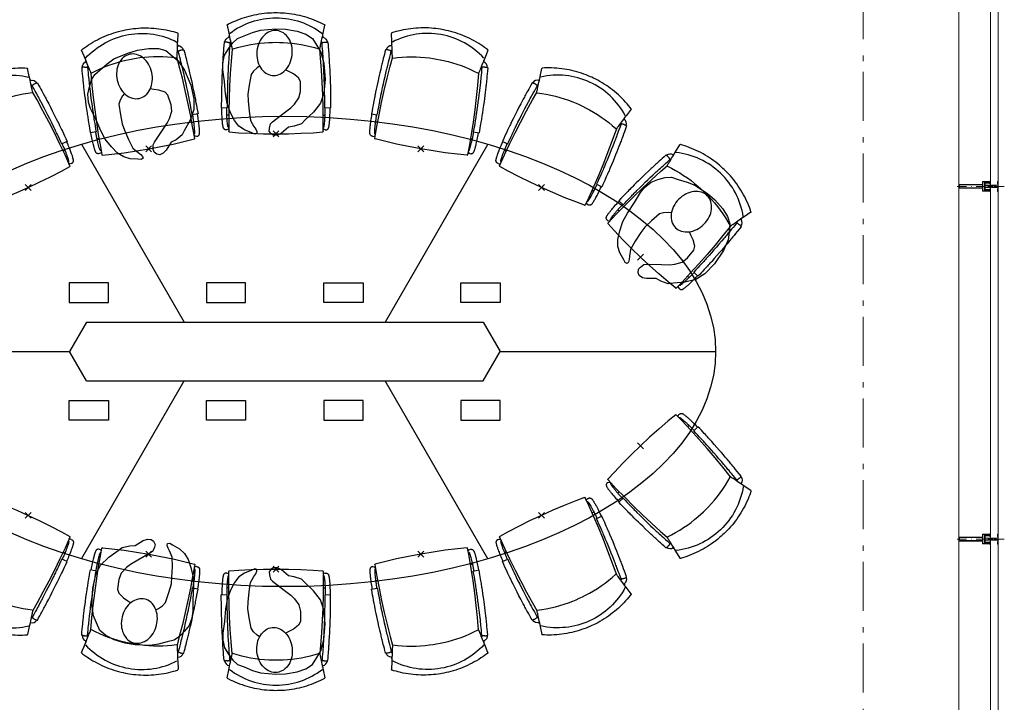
# Model space of a CAD drawing. Header units: millimetres. Extents: x 45699 to 251499, y 244 to 86446.
# Tile 202 of 240: x 235528 to 240556, y 47367 to 50850. Entities that reach past the tile are written whole.
import ezdxf

# ---------------------------------------------------------------- set-up
doc = ezdxf.new("R2010")
doc.units = ezdxf.units.MM
doc.header["$LTSCALE"] = 400
doc.header["$PDMODE"] = 3
doc.header["$PDSIZE"] = 15
for name, pattern in [('STYLE_06', [1.041641, 0.625, -0.208282, 0.069427, -0.138931]), ('STYLE_15', [0.240945, 0.11811, -0.059055, 0.004724, -0.059055]), ('STYLE_16', [0.177165, 0.11811, -0.059055])]:
    doc.linetypes.add(name, pattern=pattern)
doc.layers.add('Buitenkozijnen', color=140, linetype='Continuous', lineweight=15)
doc.layers.add('None', color=7, linetype='Continuous', lineweight=9)
for name, color, linetype in [('co2-1-n-1-0-8_ip0', 7, 'Continuous'), ('inr', 4, 'Continuous'), ('symbol', 1, 'Continuous'), ('timmerwerk-ge', 150, 'Continuous')]:
    doc.layers.add(name, color=color, linetype=linetype)

# ---------------------------------------------------------------- blocks, each defined once
blk = doc.blocks.new('*U497')
at = {"layer": 'None', "color": 8, "lineweight": 5, "flags": 128}
for points in [[(-5, -154.3), (-5, -154.3, 0.414214), (-5.5, -154.8), (-5.5, -172.5), (-5.5, -172.5, 0.414214), (-5, -173), (-4, -173), (-4, -173, 0.414214), (-3.5, -172.5), (-3.5, -172.5, 0.414214), (-4, -172), (-4.5, -172), (-4.5, -168.8), (-4.5, -168.8, -0.414214), (-4, -168.3), (-2.7, -168.3), (-2.7, -168.3, 0.221695), (-1.9, -167.9), (-0.8, -166.5), (-0.8, -166.5, -0.466308), (0.8, -166.5), (2, -167.9), (2, -167.9, 0.221695), (2.7, -168.3), (4, -168.3), (4, -168.3, -0.414214), (4.5, -168.8), (4.5, -172), (4, -172), (4, -172, 0.414214), (3.5, -172.5), (3.5, -172.5, 0.414214), (4, -173), (5, -173), (5, -173, 0.414214), (5.5, -172.5), (5.5, -154.8), (5.5, -154.8, 0.414214), (5, -154.3), (4.7, -154.3), (4.7, -155), (4.7, -155, -0.414214), (4.4, -155.3), (4.1, -155.3), (4.1, -155.3, -0.414214), (3.3, -154.5), (3.3, -150.6), (3.3, -150.6, -0.414214), (4.1, -149.8), (4.4, -149.8), (4.4, -149.8, -0.414214), (4.7, -150.1), (4.7, -150.8), (5, -150.8), (5, -150.8, 0.414214), (5.5, -150.3), (5.5, -137.6), (5.5, -137.6, 0.351868), (5.3, -137.3), (5.3, -137.3, 0.351868), (4.9, -137.5), (4.1, -139.2), (4.1, -139.2, 0.314902), (4.2, -139.4), (4.5, -139.7), (4.5, -139.7, -0.198912), (4.5, -139.9), (4.5, -140.1), (4.5, -140.1, -0.198912), (4.5, -140.3), (4.2, -140.6), (4.2, -140.6, 0.414214), (4.2, -140.8), (4.5, -141.1), (4.5, -141.1, -0.198912), (4.5, -141.3), (4.5, -141.5), (4.5, -141.5, -0.198912), (4.5, -141.7), (4.2, -142), (4.2, -142, 0.414214), (4.2, -142.2), (4.5, -142.5), (4.5, -142.5, -0.198912), (4.5, -142.7), (4.5, -143.2), (4.5, -143.2, -0.087489), (4.5, -143.3), (4.2, -144.1), (4.2, -148.5), (4.2, -148.5, -0.414214), (3.9, -148.8), (-3.9, -148.8), (-3.9, -148.8, -0.414214), (-4.2, -148.5), (-4.2, -144.1), (-4.5, -143.3), (-4.5, -143.3, -0.087489), (-4.5, -143.2), (-4.5, -142.7), (-4.5, -142.7, -0.198912), (-4.4, -142.5), (-4.1, -142.2), (-4.1, -142.2, 0.414214), (-4.1, -142), (-4.4, -141.7), (-4.4, -141.7, -0.198912), (-4.5, -141.5), (-4.5, -141.3), (-4.5, -141.3, -0.198912), (-4.4, -141.1), (-4.1, -140.8), (-4.1, -140.8, 0.414214), (-4.1, -140.6), (-4.4, -140.3), (-4.4, -140.3, -0.198912), (-4.5, -140.1), (-4.5, -139.9), (-4.5, -139.9, -0.198912), (-4.4, -139.7), (-4.1, -139.4), (-4.1, -139.4, 0.314902), (-4.1, -139.2), (-4.9, -137.5), (-4.9, -137.5, 0.351868), (-5.3, -137.3), (-5.3, -137.3, 0.351868), (-5.5, -137.6), (-5.5, -150.3), (-5.5, -150.3, 0.414214), (-5, -150.8), (-4.7, -150.8), (-4.7, -150.1), (-4.7, -150.1, -0.414214), (-4.4, -149.8), (-4.1, -149.8), (-4.1, -149.8, -0.414214), (-3.3, -150.6), (-3.3, -154.5), (-3.3, -154.5, -0.414214), (-4.1, -155.3), (-4.4, -155.3), (-4.4, -155.3, -0.414214), (-4.7, -155), (-4.7, -154.3)], [(-1.8, -149.8, 0.414214), (-2.3, -150.3), (-2.3, -155.1), (-2.3, -155.1, 0.414214), (-2.1, -155.3), (2.1, -155.3), (2.1, -155.3, 0.414214), (2.3, -155.1), (2.3, -150.3), (2.3, -150.3, 0.414214), (1.8, -149.8), (-1.8, -149.8)], [(-4.5, -161.7, -0.414214), (-4, -161.2), (-2.7, -161.2), (-2.7, -161.2, 0.414214), (-2.5, -161), (-2.5, -160.4), (-2.5, -160.4, 0.414214), (-2.7, -160.2), (-4, -160.2), (-4, -160.2, -0.414214), (-4.5, -159.7), (-4.5, -156.8), (-4.5, -156.8, -0.414214), (-4, -156.3), (4, -156.3), (4, -156.3, -0.414214), (4.5, -156.8), (4.5, -159.7), (4.5, -159.7, -0.414214), (4, -160.2), (2.7, -160.2), (2.7, -160.2, 0.414214), (2.5, -160.4), (2.5, -161), (2.5, -161, 0.414214), (2.7, -161.2), (4, -161.2), (4, -161.2, -0.414214), (4.5, -161.7), (4.5, -166.8), (4.5, -166.8, -0.414214), (4, -167.3), (3, -167.3), (3, -167.3, -0.221695), (2.6, -167.1), (1.5, -165.9), (1.5, -165.9, 0.466308), (-1.5, -165.9), (-2.6, -167.1), (-2.6, -167.1, -0.221695), (-2.9, -167.3), (-4, -167.3), (-4, -167.3, -0.414214), (-4.5, -166.8), (-4.5, -161.7)]]:
    blk.add_lwpolyline(points, format="xyb", close=True, dxfattribs=at)
blk = doc.blocks.new('*U498')
at = {"layer": 'None', "color": 8, "lineweight": 5, "flags": 128}
for points in [[(-13.5, -182.8), (-13.5, -181.9), (-14.5, -181.1), (-14.5, -181.1, 0.36397), (-14.9, -181.1), (-14.9, -181.1), (-15.4, -181.5), (-15.4, -181.5, -0.36397), (-15.8, -181.5), (-15.8, -181.5), (-16.3, -181.1), (-16.3, -181.1, 0.36397), (-16.7, -181.1), (-16.7, -181.1), (-17.2, -181.5), (-17.2, -181.5, -0.36397), (-17.6, -181.5), (-17.6, -181.5), (-18.1, -181.1), (-18.1, -181.1, 0.36397), (-18.5, -181.1), (-18.5, -181.1), (-19, -181.5), (-19, -181.5, -0.36397), (-19.4, -181.5), (-19.4, -181.5), (-19.9, -181.1), (-19.9, -181.1, 0.36397), (-20.3, -181.1), (-20.3, -181.1), (-20.8, -181.5), (-20.8, -181.5, -0.36397), (-21.2, -181.5), (-21.2, -181.5), (-21.7, -181.1), (-21.7, -181.1, 0.36397), (-22.1, -181.1), (-22.1, -181.1), (-22.4, -181.3), (-23.2, -181.3), (-23.5, -181.1), (-23.5, -181.1, 0.36397), (-23.9, -181.1), (-23.9, -181.1), (-24.2, -181.3), (-24.5, -181.3), (-24.5, -181.3, -0.267949), (-24.8, -181.2), (-24.8, -181.2), (-24.9, -180.9), (-24.9, -180.9, 0.339454), (-25.3, -180.7), (-25.3, -180.7, 0.339454), (-25.5, -181), (-25.5, -181), (-25.5, -184.4), (-25.5, -184.4, 0.414214), (-25.2, -184.7), (-25.2, -184.7), (-24.3, -184.7), (-24.3, -184.7, 0.414214), (-24, -184.4), (-24, -184.4), (-24, -182.7), (-24, -182.7, 0.236068), (-24.1, -182.5), (-24.1, -182.5), (-24.1, -182.5, -0.548276), (-24, -182.2), (-24, -182.2, -0.548276), (-23.8, -182.4), (-23.8, -182.4), (-23.8, -182.4, 0.250388), (-23.6, -182.3), (-23.6, -182.3), (-22.8, -182.3), (-22.8, -182.3, -0.414214), (-22.5, -182.6), (-22.5, -182.6), (-22.5, -183.3), (-22.5, -183.3, 0.414214), (-22.2, -183.6), (-22.2, -183.6), (-22, -183.6), (-22, -183.6, 0.131652), (-21.8, -183.5), (-21.8, -183.5), (-20.5, -182.8), (-13.5, -182.8)], [(-6, -180.7), (-6, -180.7, -0.388879), (-8.7, -183.2), (-8.7, -183.2), (-20.4, -183.2), (-21.6, -183.9), (-22.9, -183.9), (-22.9, -182.7), (-23.8, -182.7), (-23.8, -184.8), (23.8, -184.8), (23.8, -182.7), (22.9, -182.7), (22.9, -183.9), (21.7, -183.9), (20.4, -183.2), (8.7, -183.2), (8.7, -183.2, -0.388879), (6, -180.7), (6, -180.7), (5.3, -173.2), (2.5, -173.2), (2.5, -171.2), (-2.5, -171.2), (-2.5, -173.2), (-5.3, -173.2), (-6, -180.7)], [(13.5, -182.8), (13.5, -181.9), (14.5, -181.1), (14.5, -181.1, -0.36397), (14.9, -181.1), (14.9, -181.1), (15.4, -181.5), (15.4, -181.5, 0.36397), (15.8, -181.5), (15.8, -181.5), (16.3, -181.1), (16.3, -181.1, -0.36397), (16.7, -181.1), (16.7, -181.1), (17.2, -181.5), (17.2, -181.5, 0.36397), (17.6, -181.5), (17.6, -181.5), (18.1, -181.1), (18.1, -181.1, -0.36397), (18.5, -181.1), (18.5, -181.1), (19, -181.5), (19, -181.5, 0.36397), (19.4, -181.5), (19.4, -181.5), (19.9, -181.1), (19.9, -181.1, -0.36397), (20.3, -181.1), (20.3, -181.1), (20.8, -181.5), (20.8, -181.5, 0.36397), (21.2, -181.5), (21.2, -181.5), (21.7, -181.1), (21.7, -181.1, -0.36397), (22.1, -181.1), (22.1, -181.1), (22.4, -181.3), (23.2, -181.3), (23.5, -181.1), (23.5, -181.1, -0.36397), (23.9, -181.1), (23.9, -181.1), (24.2, -181.3), (24.5, -181.3), (24.5, -181.3, 0.267949), (24.8, -181.2), (24.8, -181.2), (25, -180.9), (25, -180.9, -0.339454), (25.3, -180.7), (25.3, -180.7, -0.339454), (25.5, -181), (25.5, -181), (25.5, -184.4), (25.5, -184.4, -0.414214), (25.2, -184.7), (25.2, -184.7), (24.3, -184.7), (24.3, -184.7, -0.414214), (24, -184.4), (24, -184.4), (24, -182.7), (24, -182.7, -0.236068), (24.1, -182.5), (24.1, -182.5), (24.1, -182.5, 0.548276), (24.1, -182.2), (24.1, -182.2, 0.548276), (23.9, -182.4), (23.9, -182.4), (23.9, -182.4, -0.250388), (23.6, -182.3), (23.6, -182.3), (22.8, -182.3), (22.8, -182.3, 0.414214), (22.5, -182.6), (22.5, -182.6), (22.5, -183.3), (22.5, -183.3, -0.414214), (22.2, -183.6), (22.2, -183.6), (22, -183.6), (22, -183.6, -0.131652), (21.8, -183.5), (21.8, -183.5), (20.5, -182.8), (13.5, -182.8)]]:
    blk.add_lwpolyline(points, format="xyb", close=True, dxfattribs=at)
blk = doc.blocks.new('verticale stijl 150x50 UV')
at = {"layer": 'None', "color": 8, "linetype": 'STYLE_15', "lineweight": 5}
blk.add_line((0, -216), (0, 35), dxfattribs=at)
at = {"layer": 'None', "color": 8, "lineweight": 5}
for p, q in [((-25.6, -142.7), (-25.6, -142.7)), ((-25.6, -144.4), (-25.6, -144.4)), ((-24.8, -133.4), (-24.8, -133.4)), ((-24.8, -134.2), (-24.8, -134.2)), ((-24.8, -135), (-24.8, -135)), ((-24.8, -135.8), (-24.8, -135.8)), ((-24.8, -136.6), (-24.8, -136.6)), ((-24.8, -137.4), (-24.8, -137.4)), ((-24.8, -138.3), (-24.8, -138.3)), ((-24.8, -139.1), (-24.8, -139.1)), ((-24.8, -139.9), (-24.8, -139.9)), ((-24.8, -140.7), (-24.8, -140.7)), ((-24.8, -141.5), (-24.8, -141.5)), ((-24.8, -142.3), (-24.8, -142.3)), ((-24.8, -143.1), (-24.8, -143.1)), ((-24.8, -144.8), (-24.8, -144.8)), ((-24, -133), (-24, -133)), ((-24, -133.8), (-24, -133.8)), ((-24, -134.6), (-24, -134.6)), ((-24, -135.4), (-24, -135.4)), ((-24, -136.2), (-24, -136.2)), ((-24, -137), (-24, -137)), ((-24, -137.9), (-24, -137.9)), ((-24, -138.7), (-24, -138.7)), ((-24, -139.5), (-24, -139.5)), ((-24, -140.3), (-24, -140.3)), ((-24, -141.1), (-24, -141.1)), ((-24, -141.9), (-24, -141.9)), ((-24, -142.7), (-24, -142.7)), ((-24, -144.4), (-24, -144.4)), ((-23.2, -133.4), (-23.2, -133.4)), ((-23.2, -134.2), (-23.2, -134.2)), ((-23.2, -135), (-23.2, -135)), ((-23.2, -135.8), (-23.2, -135.8)), ((-23.2, -136.6), (-23.2, -136.6)), ((-23.2, -137.4), (-23.2, -137.4)), ((-23.2, -138.3), (-23.2, -138.3)), ((-23.2, -139.1), (-23.2, -139.1)), ((-23.2, -139.9), (-23.2, -139.9)), ((-23.2, -140.7), (-23.2, -140.7)), ((-23.2, -141.5), (-23.2, -141.5)), ((-23.2, -144.8), (-23.2, -144.8)), ((-22.4, -133), (-22.4, -133)), ((-22.4, -133.8), (-22.4, -133.8)), ((-22.4, -134.6), (-22.4, -134.6)), ((-22.4, -140.3), (-22.4, -140.3)), ((-22.4, -141.1), (-22.4, -141.1)), ((-22.4, -144.4), (-22.4, -144.4)), ((-21.6, -126.9), (-21.6, -126.9)), ((-21.6, -127.7), (-21.6, -127.7)), ((-21.6, -128.5), (-21.6, -128.5)), ((-21.6, -129.3), (-21.6, -129.3)), ((-21.6, -130.1), (-21.6, -130.1)), ((-21.6, -130.9), (-21.6, -130.9)), ((-21.6, -131.8), (-21.6, -131.8)), ((-21.6, -132.6), (-21.6, -132.6)), ((-21.6, -133.4), (-21.6, -133.4)), ((-21.6, -134.2), (-21.6, -134.2)), ((-21.6, -135), (-21.6, -135)), ((-21.6, -139.9), (-21.6, -139.9)), ((-21.6, -140.7), (-21.6, -140.7)), ((-21.6, -141.5), (-21.6, -141.5)), ((-21.6, -144.8), (-21.6, -144.8)), ((-20.7, -126.5), (-20.7, -126.5)), ((-20.7, -128.9), (-20.7, -128.9)), ((-20.7, -129.7), (-20.7, -129.7)), ((-20.7, -130.5), (-20.7, -130.5)), ((-20.7, -131.4), (-20.7, -131.4)), ((-20.7, -132.2), (-20.7, -132.2)), ((-20.7, -133), (-20.7, -133)), ((-20.7, -133.8), (-20.7, -133.8)), ((-20.7, -134.6), (-20.7, -134.6)), ((-20.7, -135.4), (-20.7, -135.4)), ((-20.7, -136.2), (-20.7, -136.2)), ((-20.7, -137), (-20.7, -137)), ((-20.7, -137.9), (-20.7, -137.9)), ((-20.7, -138.7), (-20.7, -138.7)), ((-20.7, -139.5), (-20.7, -139.5)), ((-20.7, -140.3), (-20.7, -140.3)), ((-20.7, -141.1), (-20.7, -141.1)), ((-20.7, -144.4), (-20.7, -144.4)), ((-19.9, -126.1), (-19.9, -126.1)), ((-19.9, -130.1), (-19.9, -130.1)), ((-19.9, -130.9), (-19.9, -130.9)), ((-19.9, -131.8), (-19.9, -131.8)), ((-19.9, -132.6), (-19.9, -132.6)), ((-19.9, -133.4), (-19.9, -133.4)), ((-19.9, -134.2), (-19.9, -134.2)), ((-19.9, -135), (-19.9, -135)), ((-19.9, -135.8), (-19.9, -135.8)), ((-19.9, -136.6), (-19.9, -136.6)), ((-19.9, -137.4), (-19.9, -137.4)), ((-19.9, -138.3), (-19.9, -138.3)), ((-19.9, -139.1), (-19.9, -139.1)), ((-19.9, -139.9), (-19.9, -139.9)), ((-19.9, -140.7), (-19.9, -140.7)), ((-19.9, -141.5), (-19.9, -141.5)), ((-19.9, -142.3), (-19.9, -142.3)), ((-19.9, -143.1), (-19.9, -143.1)), ((-19.9, -143.9), (-19.9, -143.9)), ((-19.1, -126.5), (-19.1, -126.5)), ((-19.1, -127.3), (-19.1, -127.3)), ((-19.1, -128.9), (-19.1, -128.9)), ((-19.1, -129.7), (-19.1, -129.7)), ((-19.1, -130.5), (-19.1, -130.5)), ((-19.1, -131.4), (-19.1, -131.4)), ((-19.1, -132.2), (-19.1, -132.2)), ((-19.1, -133), (-19.1, -133)), ((-19.1, -133.8), (-19.1, -133.8)), ((-19.1, -134.6), (-19.1, -134.6)), ((-19.1, -140.3), (-19.1, -140.3)), ((-19.1, -141.1), (-19.1, -141.1)), ((-19.1, -141.9), (-19.1, -141.9)), ((-18.3, -127.7), (-18.3, -127.7)), ((-18.3, -128.5), (-18.3, -128.5)), ((-18.3, -129.3), (-18.3, -129.3)), ((-18.3, -133.4), (-18.3, -133.4)), ((-18.3, -134.2), (-18.3, -134.2)), ((-18.3, -135), (-18.3, -135)), ((-18.3, -139.9), (-18.3, -139.9)), ((-18.3, -140.7), (-18.3, -140.7)), ((-18.3, -141.5), (-18.3, -141.5)), ((-18.3, -142.3), (-18.3, -142.3)), ((-17.5, -133), (-17.5, -133)), ((-17.5, -133.8), (-17.5, -133.8)), ((-17.5, -134.6), (-17.5, -134.6)), ((-17.5, -135.4), (-17.5, -135.4)), ((-17.5, -136.2), (-17.5, -136.2)), ((-17.5, -137), (-17.5, -137)), ((-17.5, -137.9), (-17.5, -137.9)), ((-17.5, -138.7), (-17.5, -138.7)), ((-17.5, -139.5), (-17.5, -139.5)), ((-17.5, -140.3), (-17.5, -140.3)), ((-17.5, -141.1), (-17.5, -141.1)), ((-17.5, -141.9), (-17.5, -141.9)), ((-17.5, -142.7), (-17.5, -142.7)), ((-16.7, -133.4), (-16.7, -133.4)), ((-16.7, -134.2), (-16.7, -134.2)), ((-16.7, -135), (-16.7, -135)), ((-16.7, -135.8), (-16.7, -135.8)), ((-16.7, -136.6), (-16.7, -136.6)), ((-16.7, -137.4), (-16.7, -137.4)), ((-16.7, -138.3), (-16.7, -138.3)), ((-16.7, -139.1), (-16.7, -139.1)), ((-16.7, -139.9), (-16.7, -139.9)), ((-16.7, -140.7), (-16.7, -140.7)), ((-16.7, -141.5), (-16.7, -141.5)), ((-16.7, -142.3), (-16.7, -142.3)), ((-16.7, -143.1), (-16.7, -143.1)), ((-15.9, -141.1), (-15.9, -141.1)), ((-15.9, -141.9), (-15.9, -141.9)), ((-15.9, -142.7), (-15.9, -142.7)), ((-15.9, -144.4), (-15.9, -144.4)), ((-15.1, -142.3), (-15.1, -142.3)), ((-15.1, -143.1), (-15.1, -143.1)), ((-15.1, -143.9), (-15.1, -143.9)), ((-15.1, -144.8), (-15.1, -144.8)), ((-14.2, -141.9), (-14.2, -141.9)), ((-14.2, -142.7), (-14.2, -142.7)), ((-14.2, -143.5), (-14.2, -143.5)), ((-14.2, -144.4), (-14.2, -144.4)), ((-13.4, -143.1), (-13.4, -143.1)), ((-13.4, -143.9), (-13.4, -143.9))]:
    blk.add_line(p, q, dxfattribs=at)
at = {"layer": 'None', "color": 8, "linetype": 'STYLE_16', "lineweight": 5}
for p, q in [((-2.2, -155.1), (0, -154.5)), ((-2.2, -156.7), (-2.2, -155.1)), ((-1.5, -156.9), (-1.5, -155)), ((-1, -157), (-1, -155.1)), ((2.3, -155.1), (0, -154.5)), ((1, -157), (1, -155.1)), ((1.5, -156.9), (1.5, -155)), ((2.3, -156.7), (2.3, -155.1))]:
    blk.add_line(p, q, dxfattribs=at)
at = {"layer": 'None', "color": 8, "linetype": 'Continuous', "lineweight": 5, "flags": 128}
for points in [[(-10, 15.4), (10, 15.4), (10, -104.8), (25, -104.8), (25, -116.8), (-25, -116.8), (-25, -104.8), (-10, -104.8)], [(-8, 13.4), (-8, -104.8), (8, -104.8), (8, 13.4)], [(8, -106.8), (-8, -106.8), (-23, -106.8), (-23, -114.8), (23, -114.8), (23, -106.8)]]:
    blk.add_lwpolyline(points, close=True, dxfattribs=at)
at = {"layer": 'None', "color": 8, "lineweight": 5, "flags": 128}
for points in [[(-14.8, -144.8), (-14.8, -144.8, 0.390793), (-13.2, -143.5), (-13.2, -143.5, 0.390793), (-14.4, -141.8), (-14.4, -141.8, -0.352623), (-16, -139.9), (-16, -133.1), (-16, -133.1, 0.414214), (-16.3, -132.8), (-17.6, -132.8), (-18.1, -133), (-18.1, -133, -0.520293), (-18.3, -132.8), (-18.3, -130.1), (-18.2, -130), (-18.2, -128), (-18.2, -128, -0.577863), (-18.1, -127.7), (-18, -127.7), (-18, -127.7, 0.366605), (-17.7, -127.5), (-17.7, -127.5, 0.366605), (-17.9, -127.1), (-17.9, -127.1, -0.130834), (-19.2, -126.1), (-19.2, -126.1, 0.439074), (-20.7, -126.1), (-20.7, -126.1, -0.133252), (-22, -127.1), (-22, -127.1, 0.366605), (-22.2, -127.5), (-22.2, -127.5, 0.366605), (-21.9, -127.7), (-21.8, -127.7), (-21.8, -127.7, -0.577455), (-21.8, -128), (-21.8, -130), (-21.6, -130.1), (-21.6, -132.8), (-21.6, -132.8, -0.52048), (-21.9, -133), (-22.4, -132.8), (-24.7, -132.8), (-24.7, -132.8, 0.414214), (-25, -133.1), (-25, -140.9), (-25, -140.9, -0.255976), (-25.9, -142.6), (-25.9, -142.6, 0.749676), (-25.3, -144.8), (-21.2, -144.8), (-21.2, -144.8, 0.414214), (-19.2, -142.8), (-19.2, -142.8, -0.402808), (-18.7, -142.3), (-18.7, -142.3, -0.402808), (-18.2, -142.8), (-18.2, -142.8, 0.233259), (-18, -143.1), (-14.6, -143.6), (-14.6, -143.6, -0.419014), (-14.5, -143.7), (-14.5, -143.7, -0.419014), (-14.6, -143.8), (-16, -143.8), (-16, -143.8, 0.414214), (-16.5, -144.3), (-16.5, -144.3, 0.414214), (-16, -144.8)], [(-23.2, -141.6), (-23.2, -141.6, 0.418874), (-23.7, -142.1), (-23.7, -142.1, -0.396568), (-25.3, -143.4), (-25.3, -143.4, 0.437017), (-25.7, -143.7), (-25.7, -143.7, 0.437017), (-25.4, -144), (-21.9, -144), (-21.9, -144, 0.263556), (-20.2, -143), (-20.2, -143, 0.552342), (-20.8, -141.8)], [(25, -132.6), (25, -116.8), (23.1, -116.8), (-23.1, -116.8), (-25, -116.8), (-25, -132.6), (-22.1, -132.6), (-22.1, -128), (-22.6, -128), (-22.6, -126.6), (-22.1, -126.6), (-22.1, -124.7), (-21.9, -124.5), (-21.9, -120.3), (-21.9, -120.3, -0.414214), (-20.2, -118.6), (-20.1, -118.6), (-20.1, -118.6, -0.414214), (-18.4, -120.3), (-18.4, -124.5), (-18.2, -124.7), (-18.2, -126.6), (-17.7, -126.6), (-17.7, -128), (-18.2, -128), (-18.2, -132.6), (-16.3, -132.6), (-16.3, -119.8), (-16.3, -119.8, -0.414214), (-15.1, -118.6), (-15.1, -118.6), (-6.5, -118.6), (-6.5, -118.6, -0.414214), (-5.3, -119.8), (-5.3, -136.8), (-3.9, -136.8), (-3.9, -139.6), (-4.3, -140), (-3.9, -140.4), (-3.9, -141), (-4.3, -141.4), (-3.9, -141.8), (-3.9, -142.4), (-4.3, -142.8), (-3.9, -143.8), (-3.9, -148.6), (-2.2, -148.6), (-2.2, -137.8), (-2.2, -137.8, -0.414214), (0, -135.6), (0, -135.6), (0, -135.6, -0.414214), (2.2, -137.8), (2.2, -148.6), (3.9, -148.6), (3.9, -143.8), (4.3, -142.8), (3.9, -142.4), (3.9, -141.8), (4.3, -141.4), (3.9, -141), (3.9, -140.4), (4.3, -140), (3.9, -139.6), (3.9, -136.8), (5.4, -136.8), (5.4, -119.8), (5.4, -119.8, -0.414214), (6.6, -118.6), (6.6, -118.6), (15.1, -118.6), (15.1, -118.6, -0.414214), (16.3, -119.8), (16.3, -132.6), (18.2, -132.6), (18.2, -128), (17.7, -128), (17.7, -126.6), (18.2, -126.6), (18.2, -124.7), (18.5, -124.5), (18.5, -120.3), (18.5, -120.3, -0.414214), (20.2, -118.6), (20.2, -118.6), (20.2, -118.6, -0.414214), (21.9, -120.3), (21.9, -124.5), (22.1, -124.7), (22.1, -126.6), (22.6, -126.6), (22.6, -128), (22.1, -128), (22.1, -132.6)], [(-23, -135.9), (-23, -135.9, -0.414214), (-22.1, -135), (-22.1, -135, -0.414214), (-21.3, -135.9), (-21.3, -138.8), (-21.3, -138.8, -0.414214), (-22.1, -139.6), (-22.1, -139.6, -0.414214), (-23, -138.8)], [(-21, -127.8, -0.29188), (-20.8, -127.3), (-20.3, -126.9), (-20.3, -126.9, -0.344328), (-19.7, -126.9), (-19.2, -127.3), (-19.2, -127.3, -0.29188), (-19, -127.8), (-19.4, -129.5), (-19.4, -129.5, -0.348796), (-20, -130), (-20, -130, -0.348796), (-20.6, -129.5), (-21, -127.8)], [(-18.8, -139.6, -0.414214), (-19.7, -138.8), (-19.7, -135.9), (-19.7, -135.9, -0.414214), (-18.8, -135), (-18.8, -135, -0.414214), (-18, -135.9), (-18, -138.8), (-18, -138.8, -0.414214), (-18.8, -139.6)], [(14.8, -144.8), (14.8, -144.8, -0.390793), (13.3, -143.5), (13.3, -143.5, -0.390793), (14.4, -141.8), (14.4, -141.8, 0.352623), (16, -139.9), (16, -133.1), (16, -133.1, -0.414214), (16.3, -132.8), (17.6, -132.8), (18.1, -133), (18.1, -133, 0.520293), (18.4, -132.8), (18.4, -130.1), (18.2, -130), (18.2, -128), (18.2, -128, 0.577863), (18.2, -127.7), (18.1, -127.7), (18.1, -127.7, -0.366605), (17.8, -127.5), (17.8, -127.5, -0.366605), (18, -127.1), (18, -127.1, 0.130834), (19.3, -126.1), (19.3, -126.1, -0.439074), (20.7, -126.1), (20.7, -126.1, 0.133252), (22.1, -127.1), (22.1, -127.1, -0.366605), (22.3, -127.5), (22.3, -127.5, -0.366605), (22, -127.7), (21.9, -127.7), (21.9, -127.7, 0.577455), (21.8, -128), (21.8, -130), (21.7, -130.1), (21.7, -132.8), (21.7, -132.8, 0.52048), (21.9, -133), (22.4, -132.8), (24.7, -132.8), (24.7, -132.8, -0.414214), (25, -133.1), (25, -140.9), (25, -140.9, 0.255976), (25.9, -142.6), (25.9, -142.6, -0.749676), (25.3, -144.8), (21.2, -144.8), (21.2, -144.8, -0.414214), (19.2, -142.8), (19.2, -142.8, 0.402808), (18.7, -142.3), (18.7, -142.3, 0.402808), (18.2, -142.8), (18.2, -142.8, -0.233259), (18, -143.1), (14.6, -143.6), (14.6, -143.6, 0.419014), (14.5, -143.7), (14.5, -143.7, 0.419014), (14.6, -143.8), (16, -143.8), (16, -143.8, -0.414214), (16.5, -144.3), (16.5, -144.3, -0.414214), (16, -144.8)], [(18.9, -139.6, 0.414214), (19.7, -138.8), (19.7, -135.9), (19.7, -135.9, 0.414214), (18.9, -135), (18.9, -135, 0.414214), (18, -135.9), (18, -138.8), (18, -138.8, 0.414214), (18.9, -139.6)], [(21, -127.8, 0.29188), (20.8, -127.3), (20.3, -126.9), (20.3, -126.9, 0.344328), (19.7, -126.9), (19.2, -127.3), (19.2, -127.3, 0.29188), (19, -127.8), (19.4, -129.5), (19.4, -129.5, 0.348796), (20, -130), (20, -130, 0.348796), (20.6, -129.5), (21, -127.8)], [(23.2, -141.6), (23.2, -141.6, -0.418874), (23.7, -142.1), (23.7, -142.1, 0.396568), (25.3, -143.4), (25.3, -143.4, -0.437017), (25.7, -143.7), (25.7, -143.7, -0.437017), (25.4, -144), (21.9, -144), (21.9, -144, -0.263556), (20.2, -143), (20.2, -143, -0.552342), (20.8, -141.8)], [(23, -135.9), (23, -135.9, 0.414214), (22.2, -135), (22.2, -135, 0.414214), (21.3, -135.9), (21.3, -138.8), (21.3, -138.8, 0.414214), (22.2, -139.6), (22.2, -139.6, 0.414214), (23, -138.8)], [(0, -157.1), (0, -157.1, -0.163834), (-4.3, -155.6), (-4.3, -155.6), (-4.3, -155.6, -0.234469), (-4.7, -154.8), (-4.7, -154.8), (-4.7, -153.6), (4.8, -153.6), (4.8, -154.8), (4.8, -154.8, -0.234469), (4.4, -155.6), (4.4, -155.6), (4.4, -155.6, -0.163834), (0, -157.1), (0, -157.1)]]:
    blk.add_lwpolyline(points, format="xyb", close=True, dxfattribs=at)
blk.add_lwpolyline([(4, -118.6), (4, -134.3), (-4, -134.3), (-4, -118.6)], close=True, dxfattribs=at)
at = {"layer": 'None', "color": 8, "linetype": 'STYLE_16', "lineweight": 5}
for centre, radius, start, end in [((-1.6, -158.4), 3.38, 79.3357, 100.6643), ((0, -163.2), 8.16, 82.9585, 97.0415), ((0, -160.4), 3.5, 73.4149, 106.5851), ((1.6, -158.4), 3.38, 79.3357, 100.6643)]:
    blk.add_arc(centre, radius, start, end, dxfattribs=at)
at = {"layer": 'None', "color": 7}
for name in ['*U497', '*U498']:
    blk.add_blockref(name, (0, 0), dxfattribs=at)
blk = doc.blocks.new('Vliesgevelelement 4 150x50 1_200')
at = {"layer": 'Buitenkozijnen', "color": 7, "xscale": -1, "rotation": 270.0000000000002}
blk.add_blockref('verticale stijl 150x50 UV', (-5.2, 0), dxfattribs=at)
blk = doc.blocks.new('*U1435')
at = {"layer": 'Buitenkozijnen', "color": 140, "linetype": 'Continuous', "lineweight": 15}
for points in [[(51601.1, -5040), (51601.1, 28036)], [(51601.1, -5040), (51601.1, 28036), (51641.1, 28036), (51641.1, -5040)], [(51601.1, -5040), (51601.1, 28036), (51641.1, 28036), (51641.1, -5040)], [(51641.1, -5040), (51641.1, 28036)]]:
    blk.add_lwpolyline(points, close=True, dxfattribs=at)
blk = doc.blocks.new('co2-1-n-1-0-8_b2')
for p, q in [((-251.5, -20.3), (-255.8, -20.3)), ((251.5, -20.3), (255.8, -20.3)), ((-249.1, -132.2), (-279.1, -131.7)), ((-251.6, -131.7), (-251.6, -132.2)), ((251.6, -131.7), (251.6, -132.2)), ((-220.5, -431.4), (-220.7, -431.4)), ((220.7, -431.4), (220.5, -431.4)), ((-239.3, -492.8), (-236.8, -493.3)), ((-231.5, -468.8), (-234.2, -468.3)), ((234.4, -468), (231.4, -468.6)), ((236.7, -493), (239.1, -492.6)), ((-250, -554.2), (-241.1, -513.2)), ((241.1, -513.2), (250, -554.2))]:
    blk.add_line(p, q)
at = {"flags": 128}
for points in [[(-238.5, -9.5), (-189.8, -6), (-126.6, -2.7), (-63.3, -0.7), (0, 0)], [(0, 0), (63.3, -0.7), (126.6, -2.7), (189.8, -6), (238.5, -9.5)], [(-255.8, -20.3), (-257.1, -20.4), (-258.3, -20.7), (-259.5, -21.1), (-260.7, -21.6), (-261.9, -22.1), (-263, -22.8), (-264.1, -23.6), (-265.4, -24.8), (-266.8, -26.5), (-267.8, -28.1), (-268.4, -29.4), (-268.8, -30.4), (-269.5, -32.8), (-270, -34.9), (-270.5, -37.1), (-270.9, -39.4), (-271.3, -41.9), (-271.6, -44.3), (-272, -46.9), (-272.4, -49.7), (-272.7, -52.9), (-273.1, -56.4), (-273.5, -60.3), (-273.8, -64.4), (-274.2, -69.1), (-274.6, -74.7), (-275, -81.4), (-275.4, -89.2), (-275.8, -98.1), (-276, -105.6), (-276.2, -113.7), (-276.3, -122.4), (-276.4, -131.8)], [(-223.6, -431.8), (-228.8, -369.6), (-233.1, -307.4), (-236.5, -244.1), (-239, -180.9), (-240.5, -117.6), (-241, -54.2), (-240.8, -12)], [(240.8, -12), (240.9, -73.4), (240.1, -134.8), (238.4, -198.1), (235.7, -261.3), (232, -324.6), (227.4, -387.7), (223.6, -431.8)], [(255.8, -20.3), (257.1, -20.4), (258.3, -20.7), (259.5, -21.1), (260.7, -21.6), (261.9, -22.1), (263, -22.8), (264.1, -23.6), (265.4, -24.8), (266.8, -26.5), (267.8, -28.1), (268.4, -29.4), (268.8, -30.4), (269.5, -32.8), (270, -34.9), (270.5, -37.1), (270.9, -39.4), (271.3, -41.9), (271.6, -44.3), (272, -46.9), (272.4, -49.7), (272.7, -52.9), (273.1, -56.4), (273.5, -60.3), (273.8, -64.4), (274.2, -69.1), (274.6, -74.7), (275, -81.4), (275.4, -89.2), (275.8, -98.1), (276, -105.6), (276.2, -113.7), (276.3, -122.4), (276.4, -131.8)], [(-240.5, -95.2), (-241.5, -95.2), (-243, -95.2), (-244.8, -95.2), (-246.8, -95.2), (-248.9, -95.3), (-251, -95.3)], [(240.7, -95.2), (241.5, -95.2), (243, -95.2), (244.8, -95.2), (246.8, -95.2), (248.9, -95.3), (250.8, -95.3)], [(-250, -468), (-253.3, -468.2), (-255.6, -468.2), (-257.8, -468.2), (-259.7, -468), (-261.4, -467.8), (-262.7, -467.5), (-264.9, -466.6), (-266.3, -450.4), (-267.4, -435.8), (-268.5, -422.4), (-269.3, -410.3), (-270, -401), (-270.6, -392.6), (-271.1, -385.1), (-271.5, -378.5), (-271.8, -372.8), (-272.1, -368), (-272.9, -354.6), (-273.7, -340.4), (-274.5, -325.4), (-275.2, -310.1), (-275.8, -294.9), (-276.6, -274.8), (-277.3, -254.8), (-277.8, -234.9), (-278, -228.3), (-278.2, -221.8), (-278.3, -215.3), (-278.4, -208.9), (-278.5, -202.3), (-278.7, -195.2), (-278.8, -187.2), (-278.9, -178.1), (-279, -168.1), (-279.1, -157), (-279.1, -144.8), (-279.1, -131.7)], [(-250, -468), (-248.5, -467.9), (-246.1, -467.6), (-243.8, -467.2), (-241.7, -466.8), (-239.8, -466.3), (-238.2, -465.8), (-237, -465.2), (-235, -464), (-236.3, -448.9), (-237.4, -435.5), (-238.3, -423.4), (-239.1, -412.6), (-239.8, -403.2), (-240.3, -395.1), (-240.8, -388.6), (-241.2, -382.4), (-241.6, -376), (-242, -369.6), (-242.4, -363.2), (-243.5, -343.6), (-244.5, -323.8), (-245.4, -304), (-246.2, -285.1), (-246.9, -266.1), (-247.5, -247.9), (-247.9, -231.1), (-248, -226.2), (-248.2, -220.5), (-248.3, -213.9), (-248.5, -206.4), (-248.6, -197.9), (-248.8, -188.5), (-248.9, -176.2), (-249, -162.7), (-249.1, -147.9), (-249.1, -132.2)], [(249.1, -132.2), (249.1, -146.9), (249, -160.6), (248.9, -172.9), (248.8, -183.9), (248.7, -193.5), (248.5, -201.8), (248.4, -208.3), (248.3, -214.7), (248.2, -221.1), (248, -227.6), (247.9, -234.1), (247.3, -253.9), (246.6, -273.8), (245.9, -293.6), (245, -312.5), (244.1, -331.4), (243.2, -349.5), (242.2, -366.2), (241.9, -371), (241.5, -376.6), (241.1, -383.1), (240.6, -390.6), (240.1, -398.9), (239.4, -408.1), (238.5, -420.2), (237.5, -433.4), (236.4, -447.9), (235, -464), (237, -465.2), (238.2, -465.8), (239.8, -466.3), (241.7, -466.8), (243.8, -467.2), (246.1, -467.6), (248.5, -467.9), (250, -468)], [(250, -468), (253.3, -468.2), (255.6, -468.2), (257.8, -468.2), (259.7, -468), (261.4, -467.8), (262.7, -467.5), (263.7, -467.1), (265, -466.1), (266, -453.4), (267, -441.6), (267.8, -430.7), (268.6, -420.8), (269.2, -412), (269.8, -404.1), (270.3, -397.1), (270.7, -390.6), (271.1, -384.3), (271.5, -377.9), (271.9, -371.5), (272.3, -365), (273.4, -345.2), (274.5, -325.3), (275.4, -305.3), (276, -290.1), (276.6, -274.8), (277.1, -259.7), (277.6, -245.3), (277.9, -231.9), (278, -226.9), (278.2, -221.2), (278.3, -214.5), (278.5, -206.9), (278.6, -198.4), (278.7, -188.9), (278.9, -176.5), (279, -162.9), (279.1, -148), (279.1, -131.7), (249.1, -132.2)], [(-241.1, -513.2), (-239, -503.7), (-237.1, -494.8), (-234.9, -484.6), (-232.9, -475.3), (-231.1, -466.9), (-229.4, -459.3), (-228, -452.7), (-226.8, -447), (-225.7, -442.2), (-224.9, -438.4)], [(-224.9, -438.4), (-224.4, -436.2), (-224.1, -434.5), (-223.8, -433.2), (-223.6, -432.5)], [(-223.7, -432.8), (-223.7, -432.8), (-223.6, -432.5)], [(-223.6, -431.7), (-223.6, -431.7), (-223.6, -431.8)], [(0, -465.5), (-18.1, -465.2), (-36.1, -464.6), (-59.3, -463.1), (-82.5, -460.9), (-105.6, -457.9), (-128.5, -454.2), (-151.9, -449.7), (-175, -444.4), (-197.9, -438.3), (-220.5, -431.4)], [(220.5, -431.4), (198.1, -438.3), (175.3, -444.3), (152.1, -449.7), (128.5, -454.2), (105.7, -457.9), (82.8, -460.8), (59.5, -463.1), (36.1, -464.6), (18.1, -465.2), (0, -465.5)], [(223.6, -431.8), (223.6, -431.7), (223.6, -431.7)], [(223.6, -432.5), (223.6, -432.5), (223.7, -432.8)], [(223.6, -432.5), (223.7, -432.8), (224, -434), (224.4, -435.9), (224.9, -438.4)], [(224.9, -438.4), (225.7, -442.2), (226.8, -447), (228, -452.7), (229.4, -459.3), (231.1, -466.8), (232.9, -475.2), (234.9, -484.6), (237.1, -494.8), (239, -503.7), (241.1, -513.2)], [(-248.6, -556.9), (-241.7, -560.6), (-230.9, -566), (-220.5, -570.8), (-209.7, -575.6), (-197.7, -580.6), (-185.6, -585.3), (-173.3, -589.7), (-161, -593.7), (-148.6, -597.5), (-136.1, -601), (-123.5, -604.2), (-110.8, -607), (-98.1, -609.6), (-85.4, -611.8), (-72.6, -613.8), (-59.7, -615.4), (-46.8, -616.7), (-33.9, -617.7), (-22.6, -618.2), (-10.7, -618.6), (0, -618.7)], [(0, -618.7), (7.7, -618.6), (19.8, -618.3), (31.2, -617.8), (42.9, -617), (55.8, -615.8), (68.7, -614.3), (81.5, -612.4), (94.3, -610.3), (107, -607.8), (119.7, -605.1), (132.3, -602), (144.8, -598.6), (157.2, -594.9), (169.5, -590.9), (181.8, -586.7), (194, -582.1), (206, -577.2), (217.9, -572), (228.2, -567.2), (238.9, -562), (248.7, -556.9)]]:
    blk.add_lwpolyline(points, dxfattribs=at)
for centre, radius, start, end in [((-251.5, -32.8), 12.5, 31.8812, 90), ((-251.5, -32.8), 12.5, 293.1463, 327.6578), ((-238.3, -12), 2.5, 94.5665, 179.4807), ((238.3, -12), 2.5, 0.5193, 85.4335), ((251.5, -32.8), 12.5, 90, 148.1188), ((251.5, -32.8), 12.5, 212.3422, 246.8537), ((-226.1, -432), 2.5, 341.6817, 5.2297), ((-226.1, -431.9), 2.5, 347.791, 5.2276), ((226.1, -431.9), 2.5, 174.7724, 192.209), ((226.1, -432), 2.5, 174.778, 187.1445), ((226.1, -432), 2.5, 187.1548, 198.3185), ((-233.6, -464.5), 28.8, 186.1005, 258.5426), ((-166.7, -477.3), 75, 191.7314, 197.3164), ((-233.7, -464.5), 3.77, 192.8865, 261.7566), ((234, -464.6), 3.4, 276.6537, 346.9286), ((166.7, -477.3), 75, 342.6747, 348.4513), ((234, -464.6), 28.4, 280.3578, 354.0057), ((0.2, -200.9), 391.2, 232.6355, 269.9709), ((-0.2, -200.9), 391.2, 270.0307, 307.3629), ((-247.5, -554.8), 2.5, 167.791, 242.1608), ((247.5, -554.8), 2.5, 297.8392, 12.209)]:
    blk.add_arc(centre, radius, start, end)
for points in [[(-243.3, -32.8), (-243.7, -32.8), (-244.1, -33.5), (-245, -36.2), (-245.5, -38.1), (-246.4, -43.2), (-246.9, -46.3), (-247.8, -53.6), (-248.3, -57.8), (-249.1, -67), (-249.5, -72), (-250.2, -82.7), (-250.6, -88.4), (-251.1, -100.3), (-251.3, -106.4), (-251.5, -118.9), (-251.6, -125.3), (-251.6, -131.7)], [(243.3, -32.8), (243.7, -32.8), (244.1, -33.5), (245, -36.2), (245.5, -38.1), (246.4, -43.2), (246.9, -46.3), (247.8, -53.6), (248.3, -57.8), (249.1, -67), (249.5, -72), (250.2, -82.7), (250.6, -88.4), (251.1, -100.3), (251.3, -106.4), (251.5, -118.9), (251.6, -125.3), (251.6, -131.7)]]:
    blk.add_open_spline(points, degree=3, knots=[0, 0, 0, 0, 0.125, 0.125, 0.25, 0.25, 0.375, 0.375, 0.5, 0.5, 0.625, 0.625, 0.75, 0.75, 0.875, 0.875, 0.9994014, 0.9994014, 0.9994014, 0.9994014])
at = {"layer": 'co2-1-n-1-0-8_ip0'}
blk.add_point((0, 0), dxfattribs=at)
blk = doc.blocks.new('symb-ps03_b2')
blk.add_lwpolyline([(82.2, -333.7), (93.5, -323.3), (109.6, -304.5), (119.8, -284.7), (121.3, -230.8), (122.5, -183.8), (115.8, -150.4), (104.2, -98.4), (90.8, -52.2), (69, -24.8), (57.7, -13.2), (50.2, -0.9), (49.4, 8.5), (59.4, 13), (75.8, 8.9), (114.7, -1.3), (145.3, -16.6), (172.1, -41.1), (196.4, -77.8), (221.1, -122.2), (235.7, -169.2), (249.9, -232.3), (265.9, -290), (270.3, -324.8), (267.4, -365.4), (252.2, -399.3), (234.6, -432.8), (213.5, -457.5), (181.2, -475.4), (141, -499), (102.8, -516.9), (26.9, -533.5), (-23.3, -539.3), (-83.1, -537.5), (-129.9, -527.7), (-165.1, -510.7), (-191.8, -478.7), (-217.7, -447.5), (-240.8, -394), (-258.1, -313.4), (-261.7, -241.7), (-250.8, -189), (-222, -138.3), (-185.2, -93.4), (-169.5, -72.2), (-133.8, -53.9), (-107.1, -45.7), (-74.5, -10), (-56.5, 2.3), (-37.5, 6.7), (-23, 0.8), (-11.7, -12.6), (-10.5, -27.9), (-13.2, -49.2), (-22.6, -61.1), (-75.1, -114.5), (-104.5, -144.9), (-120.7, -165.7), (-138.4, -200.3), (-141.8, -234.1), (-134.6, -284.5), (-123.4, -302.1), (-94.4, -318.8), (-69, -327.2), (-51.7, -333)])
blk.add_lwpolyline([(-74.5, -413.3, 0.078796), (-66.1, -458.3, 0.088041), (-45.7, -493.9, 0.105312), (-14.5, -518.5, 0.121926), (19.1, -525.8, 0.121926), (52.3, -516.6, 0.105312), (82.1, -490.3, 0.088041), (100.3, -453.5, 0.078796), (106.2, -408.2, 0.078796), (97.7, -363.2, 0.088041), (77.4, -327.6, 0.105312), (46.2, -303, 0.121926), (12.5, -295.7, 0.121926), (-20.6, -304.9, 0.105312), (-50.4, -331.2, 0.088041), (-68.6, -368, 0.078796)], format="xyb", close=True)

msp = doc.modelspace()

# ---------------------------------------------------------------- linework, layer by layer
at = {"linetype": 'Continuous', "lineweight": 0, "flags": 128}
msp.add_lwpolyline([(226574.5, 84200), (240324.3, 84200), (240323.8, 46442.9), (231560.8, 46442.9), (231560.8, 57250), (226574.5, 57250), (226574.5, 75653), (231536.6, 75653), (231574.4, 80650), (226574.5, 80650), (226574.5, 84200)], dxfattribs=at)
at = {"layer": 'Buitenkozijnen', "color": 43, "linetype": 'Continuous', "lineweight": 9}
msp.add_line((240324.3, 84200), (240324.3, 46410), dxfattribs=at)
at = {"layer": 'None', "color": 43, "linetype": 'STYLE_06', "lineweight": 9}
msp.add_line((239834.4, 85999.8), (239834.4, 44799.8), dxfattribs=at)
at = {"layer": 'timmerwerk-ge'}
for p, q in [((235844.2, 50215.6), (236368.6, 49307.3)), ((237918.4, 50215.6), (237394, 49307.3)), ((235868.6, 49307.3), (235782, 49157.3)), ((235868.6, 49307.3), (237894, 49307.3)), ((237894, 49307.3), (237980.6, 49157.3)), ((234681.3, 49157.3), (235782, 49157.3)), ((235868.6, 49007.3), (235782, 49157.3)), ((237894, 49007.3), (237980.6, 49157.3)), ((237980.6, 49157.3), (239081.3, 49157.3)), ((235844.2, 48099.1), (236368.6, 49007.3)), ((235868.6, 49007.3), (237894, 49007.3)), ((237918.4, 48099.1), (237394, 49007.3))]:
    msp.add_line(p, q, dxfattribs=at)
for points in [[(235781.3, 49407.3), (235981.3, 49407.3), (235981.3, 49507.3), (235781.3, 49507.3)], [(236481.3, 49407.3), (236681.3, 49407.3), (236681.3, 49507.3), (236481.3, 49507.3)], [(237281.3, 49407.3), (237081.3, 49407.3), (237081.3, 49507.3), (237281.3, 49507.3)], [(237981.3, 49407.3), (237781.3, 49407.3), (237781.3, 49507.3), (237981.3, 49507.3)], [(235781.3, 48907.3), (235981.3, 48907.3), (235981.3, 48807.3), (235781.3, 48807.3)], [(236481.3, 48907.3), (236681.3, 48907.3), (236681.3, 48807.3), (236481.3, 48807.3)], [(237281.3, 48907.3), (237081.3, 48907.3), (237081.3, 48807.3), (237281.3, 48807.3)], [(237981.3, 48907.3), (237781.3, 48907.3), (237781.3, 48807.3), (237981.3, 48807.3)]]:
    msp.add_lwpolyline(points, close=True, dxfattribs=at)
msp.add_ellipse((236881.3, 49157.3), major_axis=(-2200, 0), ratio=0.545455, dxfattribs=at)

# ---------------------------------------------------------------- block references
at = {"layer": 'Buitenkozijnen', "color": 7}
msp.add_blockref('*U1435', (188883.4, 43550), dxfattribs=at)
at = {"layer": 'Buitenkozijnen', "color": 7, "xscale": -1}
for p in [(240334.4, 50000), (240334.4, 48200)]:
    msp.add_blockref('Vliesgevelelement 4 150x50 1_200', p, dxfattribs=at)
at = {"layer": 'inr', "xscale": -1}
for p, rotation in [((236836.6, 50267.9), 180), ((236186.6, 50191.2), 190.0265643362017), ((235570.7, 49993.6), 204.5453845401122), ((238698.2, 48676.3), 43.57658495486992), ((238191.9, 48321.1), 24.54538454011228), ((237576, 48123.5), 10.02656433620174)]:
    msp.add_blockref('co2-1-n-1-0-8_b2', p, dxfattribs=dict(at, rotation=rotation))
at = {"layer": 'inr'}
for p, rotation in [((237576, 50191.2), 169.9734356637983), ((238191.9, 49993.6), 155.4546154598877), ((238698.2, 49638.4), 136.42341504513), ((235570.7, 48321.1), 335.4546154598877), ((236186.6, 48123.5), 349.9734356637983)]:
    msp.add_blockref('co2-1-n-1-0-8_b2', p, dxfattribs=dict(at, rotation=rotation))
msp.add_blockref('co2-1-n-1-0-8_b2', (236836.6, 48046.8), dxfattribs=at)
at = {"layer": 'symbol', "linetype": 'Continuous', "lineweight": 0}
for p, rotation in [((236788.8, 50271.5), 172.1269018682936), ((236204.8, 50160.6), 190.5511210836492), ((238670.7, 49576.4), 133.4845054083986), ((236233.6, 48182), 344.4759101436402)]:
    msp.add_blockref('symb-ps03_b2', p, dxfattribs=dict(at, rotation=rotation))
at = {"layer": 'symbol', "linetype": 'Continuous', "lineweight": 0, "xscale": -1, "rotation": 7.87309813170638}
msp.add_blockref('symb-ps03_b2', (236788.8, 48043.2), dxfattribs=at)

doc.saveas('drawing.dxf')
